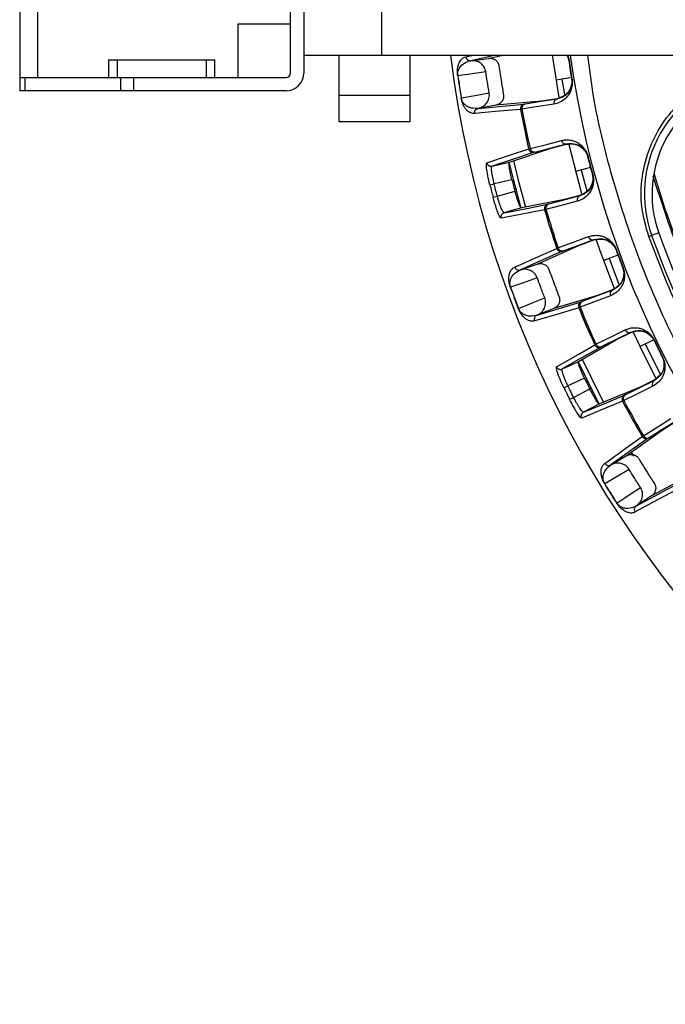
# Model space of a CAD drawing. Header units: millimetres. Extents: x -210 to 108, y 0 to 276.
# Tile 1 of 19: x -199 to -126, y 32 to 143. Entities that reach past the tile are written whole.
import ezdxf

# ---------------------------------------------------------------- set-up
doc = ezdxf.new("R2010")
doc.units = ezdxf.units.MM

msp = doc.modelspace()

# ---------------------------------------------------------------- linework, layer by layer
at = {"color": 7, "linetype": 'Continuous', "lineweight": 25}
for p, q in [((-198.73, 172.94), (-198.73, 134.94)), ((-196.73, 172.94), (-196.73, 136.44)), ((-168.23, 136.94), (-168.23, 170.94)), ((-166.73, 170.94), (-166.73, 136.94)), ((-157.93, 138.94), (-157.93, 168.94)), ((-168.23, 142.44), (-174.15, 142.44)), ((-174.15, 142.44), (-174.15, 136.44)), ((-166.73, 138.94), (-44.23, 138.94)), ((-162.73, 131.44), (-162.73, 138.94)), ((-154.73, 131.44), (-154.73, 138.94)), ((-148.46, 138.76), (-147.63, 138.94)), ((-145.11, 138.94), (-147.9, 138.33)), ((-145.9, 138.59), (-144.3, 138.94)), ((-188.73, 138.44), (-176.73, 138.44)), ((-188.73, 138.44), (-188.73, 136.44)), ((-187.73, 136.44), (-187.73, 138.44)), ((-177.73, 138.44), (-177.73, 136.44)), ((-176.73, 136.44), (-176.73, 138.44)), ((-147.91, 138.33), (-147.9, 138.33)), ((-147.9, 138.33), (-145.9, 138.59)), ((-136.84, 138.37), (-136.88, 138.37)), ((-198.73, 136.44), (-168.73, 136.44)), ((-198.15, 136.44), (-198.15, 134.94)), ((-187.32, 134.94), (-187.32, 136.44)), ((-185.9, 136.44), (-185.9, 134.94)), ((-136.72, 136.4), (-138.28, 136.14)), ((-137.65, 136.24), (-137.35, 134.52)), ((-136.51, 136.26), (-136.56, 136.26)), ((-168.73, 134.94), (-198.73, 134.94)), ((-162.73, 134.44), (-154.73, 134.44)), ((-149, 134.12), (-148.98, 134.13)), ((-147.07, 132.96), (-141.91, 133.43)), ((-145.08, 133.32), (-147.07, 132.96)), ((-139.96, 133.78), (-145.09, 133.31)), ((-138.19, 134.05), (-139.96, 133.78)), ((-138.19, 134.01), (-138.19, 134.05)), ((-147.07, 132.96), (-147.08, 132.96)), ((-142.16, 132.87), (-142.31, 132.84)), ((-154.73, 131.44), (-162.73, 131.44)), ((-138.86, 128.46), (-137.13, 128.91)), ((-135.4, 123.32), (-136.84, 128.85)), ((-143.56, 126.91), (-138.86, 128.46)), ((-141.39, 128.39), (-141.24, 128.43)), ((-134.71, 127.55), (-134.75, 127.54)), ((-134.43, 126.29), (-136.1, 125.86)), ((-134.18, 125.52), (-134.22, 125.51)), ((-145.76, 124.33), (-145.28, 124.45)), ((-143.28, 124.92), (-145.28, 124.45)), ((-144.92, 123.06), (-142.94, 123.63)), ((-135.63, 123.15), (-137.36, 122.69)), ((-135.62, 123.11), (-135.63, 123.15)), ((-145.4, 122.94), (-144.92, 123.06)), ((-137.36, 122.69), (-142.21, 121.75)), ((-144.14, 121.2), (-144.22, 121.25)), ((-139.45, 121.57), (-139.6, 121.53)), ((-126.74, 118.94), (-127.87, 118.53)), ((-135.73, 117.52), (-134.05, 118.14)), ((-137.6, 116.87), (-142.32, 114.76)), ((-140.43, 115.42), (-135.73, 117.52)), ((-138.23, 117.19), (-138.09, 117.24)), ((-131.5, 117.03), (-131.54, 117.02)), ((-142.32, 114.76), (-140.43, 115.42)), ((-131.33, 116.42), (-132.94, 115.82)), ((-132.34, 116.05), (-131.22, 113.14)), ((-142.33, 114.76), (-142.32, 114.76)), ((-130.76, 115.03), (-130.8, 115.01)), ((-131.96, 112.53), (-133.64, 111.9)), ((-131.94, 112.49), (-131.96, 112.53)), ((-140.43, 109.67), (-135.47, 111.16)), ((-133.64, 111.9), (-138.56, 110.42)), ((-142.56, 110.42), (-142.54, 110.43)), ((-138.55, 110.42), (-140.43, 109.67)), ((-135.6, 110.57), (-135.75, 110.51)), ((-140.43, 109.67), (-140.44, 109.67)), ((-131.49, 106.92), (-129.88, 107.7)), ((-135.77, 104.45), (-131.49, 106.92)), ((-127.3, 106.88), (-128.85, 106.14)), ((-127.24, 106.86), (-127.27, 106.84)), ((-133.95, 106.33), (-133.81, 106.4)), ((-128.27, 106.42), (-126.57, 103.04)), ((-126.31, 104.97), (-126.35, 104.95)), ((-135.1, 102.56), (-136.97, 101.69)), ((-127.25, 102.36), (-128.85, 101.57)), ((-127.23, 102.32), (-127.25, 102.36)), ((-137.42, 101.48), (-136.97, 101.69)), ((-136.33, 100.41), (-134.51, 101.36)), ((-128.85, 101.57), (-133.42, 99.67)), ((-136.78, 100.19), (-136.33, 100.41)), ((-130.68, 100.04), (-130.82, 99.97)), ((-135.2, 98.74), (-135.28, 98.77)), ((-126.21, 96.83), (-124.69, 97.77)), ((-130.39, 93.83), (-126.21, 96.83)), ((-127.92, 95.82), (-132.12, 92.8)), ((-128.6, 96), (-128.47, 96.08)), ((-132.12, 92.8), (-130.39, 93.83)), ((-129.85, 94.23), (-129.59, 93.79)), ((-132.13, 92.79), (-132.12, 92.8)), ((-123.04, 91.74), (-127.56, 89.3)), ((-129.24, 88.19), (-124.69, 90.65)), ((-127.56, 89.3), (-129.24, 88.19)), ((-131.48, 88.5), (-131.46, 88.51)), ((-129.24, 88.19), (-129.25, 88.19))]:
    msp.add_line(p, q, dxfattribs=at)
at = {"color": 7, "linetype": 'Continuous', "lineweight": 25, "flags": 128}
for points in [[(-137.95, 134.19), (-138.12, 135.16), (-138.7, 138.94)], [(-145.9, 138.59), (-145.9, 138.59), (-145.89, 138.59)], [(-136.88, 138.37), (-136.88, 138.34), (-136.88, 138.31)], [(-146.21, 137.06), (-147.98, 136.82), (-149.37, 136.64)], [(-136.56, 136.31), (-136.56, 136.28), (-136.56, 136.26)], [(-148.98, 134.13), (-147.23, 134.44), (-145.84, 134.69)], [(-138.55, 133.43), (-140.56, 133.12), (-142.16, 132.87)], [(-138.19, 134.01), (-140.21, 133.69), (-141.79, 133.44)], [(-142.31, 132.84), (-145.17, 132.59), (-147.47, 132.38)], [(-141.24, 128.43), (-139.24, 128.94), (-137.7, 129.34)], [(-140.67, 128.04), (-138.69, 128.55), (-137.14, 128.95)], [(-137.13, 128.91), (-137.13, 128.93), (-137.14, 128.95)], [(-146.11, 126.83), (-143.44, 127.71), (-141.39, 128.39)], [(-140.79, 128.01), (-143.43, 127.14), (-145.51, 126.45)], [(-145.56, 126.38), (-145.51, 126.45), (-145.51, 126.45), (-145.51, 126.45)], [(-145.51, 126.45), (-144.42, 126.71), (-143.56, 126.91)], [(-142.26, 121.83), (-143.07, 124.85), (-143.58, 126.92)], [(-143.11, 127.08), (-142.61, 125.04), (-141.74, 121.84)], [(-135.47, 126.02), (-135.06, 124.5), (-134.83, 123.69)], [(-135.62, 123.11), (-137.59, 122.59), (-139.15, 122.18)], [(-144.14, 121.2), (-141.41, 121.73), (-139.26, 122.15)], [(-135.92, 122.5), (-137.88, 121.98), (-139.45, 121.57)], [(-139.6, 121.53), (-142.31, 121), (-144.49, 120.59)], [(-142.21, 121.75), (-143.29, 121.45), (-144.14, 121.2)], [(-138.09, 117.24), (-136.15, 117.95), (-134.66, 118.51)], [(-137.49, 116.92), (-135.57, 117.62), (-134.06, 118.18)], [(-134.05, 118.14), (-134.06, 118.16), (-134.06, 118.18)], [(-131.75, 112.74), (-133.34, 116.93), (-133.76, 118.11)], [(-142.96, 115.07), (-140.29, 116.27), (-138.23, 117.19)], [(-140.43, 115.42), (-140.42, 115.42), (-140.42, 115.42)], [(-140.42, 113.86), (-142.1, 113.27), (-143.43, 112.81)], [(-131.94, 112.49), (-133.86, 111.77), (-135.36, 111.2)], [(-142.54, 110.43), (-140.88, 111.09), (-139.58, 111.61)], [(-132.18, 111.85), (-134.08, 111.14), (-135.6, 110.57)], [(-135.75, 110.51), (-138.5, 109.68), (-140.71, 109.02)], [(-133.81, 106.4), (-131.96, 107.31), (-130.53, 108.01)], [(-133.18, 106.14), (-131.34, 107.04), (-129.9, 107.74)], [(-129.88, 107.7), (-129.89, 107.72), (-129.9, 107.74)], [(-127.07, 102.6), (-128.46, 105.34), (-129.59, 107.71)], [(-127.27, 106.84), (-127.26, 106.81), (-127.25, 106.79)], [(-138.26, 103.85), (-135.82, 105.25), (-133.95, 106.33)], [(-133.28, 106.08), (-135.7, 104.7), (-137.6, 103.61)], [(-137.6, 103.61), (-136.58, 104.08), (-135.77, 104.45)], [(-133.49, 99.74), (-133.85, 100.46), (-135.8, 104.45)], [(-135.37, 104.7), (-133.46, 100.79), (-132.98, 99.85)], [(-126.37, 105), (-126.36, 104.98), (-126.35, 104.95)], [(-137.63, 103.53), (-137.6, 103.61), (-137.6, 103.61), (-137.6, 103.61)], [(-127.23, 102.32), (-129.06, 101.42), (-130.5, 100.7)], [(-127.4, 101.67), (-129.22, 100.76), (-130.68, 100.04)], [(-130.82, 99.97), (-133.37, 98.92), (-135.41, 98.07)], [(-135.2, 98.74), (-132.63, 99.81), (-130.61, 100.65)], [(-133.42, 99.67), (-134.42, 99.15), (-135.2, 98.74)], [(-128.47, 96.08), (-126.72, 97.17), (-125.37, 98.01)], [(-127.82, 95.88), (-126.08, 96.96), (-124.72, 97.81)], [(-132.81, 92.97), (-130.43, 94.68), (-128.6, 96)], [(-130.39, 93.83), (-130.39, 93.83), (-130.39, 93.83)], [(-130.07, 92.29), (-131.61, 91.38), (-132.81, 90.66)], [(-131.46, 88.51), (-129.97, 89.49), (-128.8, 90.26)], [(-124.83, 89.96), (-127.36, 88.6), (-129.39, 87.5)]]:
    msp.add_lwpolyline(points, dxfattribs=at)
at = {"color": 7, "linetype": 'Continuous', "lineweight": 25}
for centre, radius, start, end in [((-29.23, 153.94), 121.89, 187.0686, 352.9314), ((-29.23, 153.94), 121.89, 187.0689, 352.9311), ((-29.23, 153.94), 108.52, 187.9447, 352.0553), ((-29.23, 153.94), 108.73, 188.2346, 189.3589), ((-168.73, 136.94), 0.5, 270, 360), ((-168.73, 136.94), 2, 270, 0), ((-29.23, 153.94), 121.4, 188.1965, 189.3971), ((-29.23, 153.94), 121.38, 188.1965, 189.3971), ((-114.5, 123.33), 13.85, 101.5, 199.7497), ((-114.5, 123.33), 13, 101.5, 199.7497), ((-141.82, 132.94), 0.499, 100.3005, 190.6506), ((-141.69, 132.97), 0.483, 102.9704, 192.6667), ((-138.08, 133.54), 0.483, 102.9732, 192.7126), ((-29.23, 153.94), 115.03, 190.5706, 192.8381), ((-29.23, 153.94), 114.87, 190.5731, 192.8357), ((-137.23, 129.43), 0.483, 190.6952, 280.4272), ((-140.9, 128.5), 0.499, 192.758, 283.0995), ((-140.76, 128.52), 0.483, 190.7408, 280.4301), ((-29.23, 153.94), 108.77, 194.0501, 195.1564), ((-29.23, 153.94), 108.73, 194.0501, 195.1564), ((-29.23, 153.94), 102.05, 196.0858, 221.2252), ((-29.23, 153.94), 120.23, 194.2603, 194.9462), ((-135.46, 122.65), 0.483, 108.7792, 198.5113), ((-139.12, 121.67), 0.499, 106.107, 196.4484), ((-138.99, 121.72), 0.483, 108.7764, 198.4656), ((-29.23, 153.94), 115.03, 196.3683, 198.6359), ((-29.23, 153.94), 114.87, 196.3708, 198.6334), ((-29.23, 153.94), 103.6, 199.7497, 250.2503), ((-134.2, 118.64), 0.483, 196.4939, 286.2332), ((-29.23, 153.94), 104.45, 199.7497, 250.2503), ((-137.76, 117.35), 0.499, 198.5558, 288.9059), ((-137.62, 117.38), 0.483, 196.5398, 286.2361), ((-29.23, 153.94), 108.77, 199.8475, 200.9718), ((-29.23, 153.94), 108.73, 199.8475, 200.9718), ((-29.23, 153.94), 121.4, 199.8094, 201.01), ((-29.23, 153.94), 121.38, 199.8094, 201.01), ((-131.74, 112.05), 0.483, 114.5862, 204.3255), ((-135.29, 110.7), 0.499, 111.9134, 202.2635), ((-135.16, 110.77), 0.483, 114.5833, 204.2796), ((-29.23, 153.94), 115.03, 202.1835, 204.451), ((-29.23, 153.94), 114.87, 202.186, 204.4486), ((-130.08, 108.19), 0.483, 202.3081, 292.0401), ((-29.23, 153.94), 108.73, 205.663, 206.7693), ((-133.49, 106.54), 0.499, 204.3709, 294.7124), ((-133.36, 106.58), 0.483, 202.3537, 292.043), ((-126.99, 101.91), 0.483, 120.3921, 210.1242), ((-29.23, 153.94), 120.23, 205.8732, 206.5591), ((-130.38, 100.21), 0.499, 117.7199, 208.0613), ((-29.23, 153.94), 115.03, 207.9812, 210.2488), ((-130.26, 100.29), 0.483, 120.3893, 210.0785), ((-29.23, 153.94), 114.87, 207.9837, 210.2463), ((-128.17, 96.25), 0.499, 210.1687, 300.5188), ((-128.04, 96.31), 0.483, 208.1527, 297.849), ((-29.23, 153.94), 121.4, 211.4223, 212.6229), ((-29.23, 153.94), 121.38, 211.4223, 212.6229)]:
    msp.add_arc(centre, radius, start, end, dxfattribs=at)
for points, knots in [([(-149.39, 136.64), (-149.39, 136.69), (-149.41, 136.79), (-149.42, 136.94), (-149.42, 137.08), (-149.42, 137.22), (-149.41, 137.37), (-149.38, 137.55), (-149.34, 137.74), (-149.27, 137.96), (-149.17, 138.19), (-149, 138.45), (-148.76, 138.67), (-148.56, 138.73), (-148.46, 138.76)], [0, 0, 0, 0, 0.011715, 0.02535, 0.042264, 0.063186, 0.091791, 0.125922, 0.188493, 0.250824, 0.366653, 0.500345, 0.750124, 1, 1, 1, 1]), ([(-148.46, 138.76), (-148.44, 138.7), (-148.42, 138.6), (-148.35, 138.5), (-148.29, 138.44), (-148.22, 138.4), (-148.15, 138.36), (-148.04, 138.32), (-147.95, 138.33), (-147.91, 138.33)], [0, 0, 0, 0, 0.242415, 0.371253, 0.501733, 0.564129, 0.671423, 0.819818, 1, 1, 1, 1]), ([(-137.08, 138.94), (-137.08, 138.94), (-137.03, 138.87), (-136.97, 138.7), (-136.9, 138.48), (-136.88, 138.37), (-136.88, 138.31)], [0, 0, 0, 0, 0.0116921, 0.5347749, 0.7704754, 1, 1, 1, 1]), ([(-137.06, 138.94), (-137.03, 138.87), (-136.97, 138.75), (-136.91, 138.54), (-136.89, 138.43), (-136.88, 138.37)], [0, 0, 0, 0, 0.468547, 0.737221, 1, 1, 1, 1]), ([(-137, 138.94), (-136.98, 138.89), (-136.91, 138.73), (-136.87, 138.51), (-136.84, 138.37)], [0, 0, 0, 0, 0.333873, 1, 1, 1, 1]), ([(-134.75, 138.94), (-134.57, 137.47), (-133.96, 132.62), (-131.91, 124.46), (-128.58, 114.54), (-124.14, 104.81), (-118.67, 95.43), (-112.2, 86.56), (-104.81, 78.37), (-96.62, 70.98), (-87.75, 64.51), (-78.37, 59.04), (-68.64, 54.61), (-58.72, 51.23), (-48.77, 48.91), (-38.94, 47.51), (-32.43, 47.34), (-29.23, 47.25)], [0, 0, 0, 0, 0.029223, 0.096217, 0.164912, 0.235031, 0.306257, 0.378241, 0.450609, 0.522978, 0.594962, 0.666187, 0.736306, 0.805001, 0.871996, 0.937057, 1, 1, 1, 1]), ([(-149.37, 136.64), (-149.38, 136.66), (-149.38, 136.71), (-149.39, 136.79), (-149.38, 137.07), (-149.2, 137.57), (-148.76, 138.05), (-148.32, 138.21), (-148.06, 138.3)], [0, 0, 0, 0, 0.006129, 0.01252, 0.026246, 0.116739, 0.493304, 1, 1, 1, 1]), ([(-148.06, 138.3), (-148.02, 138.31), (-147.95, 138.32), (-147.93, 138.32), (-147.92, 138.33)], [0, 0, 0, 0, 0.64599, 1, 1, 1, 1]), ([(-147.92, 138.33), (-147.92, 138.33), (-147.91, 138.33), (-147.91, 138.33), (-147.91, 138.33)], [0, 0, 0, 0, 0.500001, 1, 1, 1, 1]), ([(-146.21, 137.06), (-146.23, 137.15), (-146.27, 137.34), (-146.44, 137.69), (-146.77, 138.06), (-147.31, 138.33), (-147.7, 138.33), (-147.9, 138.33)], [0, 0, 0, 0, 0.125465, 0.251186, 0.500358, 0.750057, 1, 1, 1, 1]), ([(-145.89, 138.59), (-145.76, 138.6), (-145.49, 138.6), (-145.13, 138.43), (-144.9, 138.18), (-144.78, 137.94), (-144.75, 137.81), (-144.74, 137.74)], [0, 0, 0, 0, 0.25034, 0.499759, 0.749142, 0.874835, 1, 1, 1, 1]), ([(-144.74, 137.74), (-144.65, 137.13), (-144.49, 136.04), (-144.31, 134.95), (-144.23, 134.47)], [0, 0, 0, 0, 0.559999, 1, 1, 1, 1]), ([(-136.88, 138.37), (-136.82, 137.97), (-136.72, 137.27), (-136.61, 136.57), (-136.56, 136.26)], [0, 0, 0, 0, 0.56, 1, 1, 1, 1]), ([(-149.39, 136.64), (-149.39, 136.64), (-149.38, 136.64), (-149.38, 136.64), (-149.37, 136.64)], [0, 0, 0, 0, 0.559968, 1, 1, 1, 1]), ([(-145.84, 134.69), (-145.91, 135.13), (-146.04, 135.92), (-146.16, 136.71), (-146.21, 137.06)], [0, 0, 0, 0, 0.559999, 1, 1, 1, 1]), ([(-127.87, 118.53), (-128.18, 119.62), (-128.8, 121.81), (-128.71, 125.27), (-127.85, 128.59), (-126.19, 131.66), (-123.79, 134.27), (-120.78, 136.29), (-118.48, 136.93), (-117.34, 137.25)], [0, 0, 0, 0, 0.138778, 0.280414, 0.420995, 0.559358, 0.706173, 0.854495, 1, 1, 1, 1]), ([(-136.51, 136.26), (-136.5, 136.12), (-136.47, 135.82), (-136.51, 135.44), (-136.59, 135.12), (-136.72, 134.77), (-136.93, 134.4), (-137.32, 133.97), (-137.86, 133.6), (-138.32, 133.49), (-138.55, 133.43)], [0, 0, 0, 0, 0.059047, 0.125735, 0.184462, 0.251412, 0.367628, 0.501624, 0.750271, 1, 1, 1, 1]), ([(-136.56, 136.31), (-136.56, 136.25), (-136.54, 136.14), (-136.53, 135.91), (-136.57, 135.55), (-136.76, 135.01), (-137.28, 134.34), (-137.83, 134.17), (-138.19, 134.05)], [0, 0, 0, 0, 0.029287, 0.059353, 0.126025, 0.251323, 0.501935, 1, 1, 1, 1]), ([(-136.56, 136.26), (-136.55, 136.2), (-136.53, 136.08), (-136.53, 135.84), (-136.57, 135.48), (-136.76, 134.95), (-137.28, 134.28), (-137.82, 134.12), (-138.19, 134.01)], [0, 0, 0, 0, 0.027028, 0.054631, 0.112021, 0.233459, 0.486379, 1, 1, 1, 1]), ([(-147.08, 132.96), (-146.89, 133.02), (-146.51, 133.14), (-146.08, 133.56), (-145.87, 134.01), (-145.81, 134.39), (-145.83, 134.59), (-145.84, 134.69)], [0, 0, 0, 0, 0.250365, 0.49979, 0.749195, 0.874833, 1, 1, 1, 1]), ([(-144.23, 134.47), (-144.23, 134.35), (-144.21, 134.15), (-144.3, 133.9), (-144.44, 133.67), (-144.69, 133.43), (-144.95, 133.35), (-145.08, 133.32)], [0, 0, 0, 0, 0.2382522, 0.3693578, 0.5007164, 0.7502351, 1, 1, 1, 1]), ([(-147.47, 132.38), (-147.54, 132.38), (-147.68, 132.37), (-147.91, 132.43), (-148.1, 132.54), (-148.27, 132.67), (-148.4, 132.79), (-148.51, 132.93), (-148.62, 133.09), (-148.72, 133.25), (-148.79, 133.42), (-148.86, 133.59), (-148.92, 133.76), (-148.97, 133.97), (-148.99, 134.08), (-149, 134.12)], [0, 0, 0, 0, 0.167566, 0.336422, 0.499725, 0.590815, 0.673973, 0.749281, 0.811617, 0.874194, 0.908303, 0.936935, 0.974643, 0.98828, 1, 1, 1, 1]), ([(-147.23, 132.94), (-147.5, 132.95), (-147.9, 132.96), (-148.42, 133.22), (-148.69, 133.48), (-148.83, 133.69), (-148.91, 133.86), (-148.95, 133.97), (-148.97, 134.06), (-148.98, 134.1), (-148.98, 134.13)], [0, 0, 0, 0, 0.506374, 0.758088, 0.883, 0.944303, 0.973771, 0.987488, 0.993875, 1, 1, 1, 1]), ([(-141.79, 133.44), (-141.83, 133.44), (-141.88, 133.43), (-141.9, 133.43), (-141.91, 133.43)], [0, 0, 0, 0, 0.560143, 1, 1, 1, 1]), ([(-147.47, 132.38), (-147.48, 132.44), (-147.48, 132.57), (-147.41, 132.75), (-147.3, 132.86), (-147.19, 132.93), (-147.11, 132.95), (-147.08, 132.96)], [0, 0, 0, 0, 0.24405, 0.499443, 0.71532, 0.849175, 1, 1, 1, 1]), ([(-147.09, 132.96), (-147.1, 132.96), (-147.12, 132.96), (-147.19, 132.95), (-147.23, 132.94)], [0, 0, 0, 0, 0.354009, 1, 1, 1, 1]), ([(-147.08, 132.96), (-147.08, 132.96), (-147.08, 132.96), (-147.08, 132.96), (-147.09, 132.96)], [0, 0, 0, 0, 0.499999, 1, 1, 1, 1]), ([(-137.7, 129.34), (-137.54, 129.37), (-137.23, 129.43), (-136.74, 129.41), (-136.27, 129.29), (-135.84, 129.09), (-135.49, 128.84), (-135.23, 128.57), (-135.03, 128.3), (-134.84, 127.97), (-134.75, 127.68), (-134.71, 127.55)], [0, 0, 0, 0, 0.1671213, 0.3353636, 0.497583, 0.6317278, 0.7481727, 0.8152034, 0.874056, 0.9408545, 1, 1, 1, 1]), ([(-137.14, 128.95), (-136.76, 129), (-136.2, 129.06), (-135.45, 128.66), (-135.07, 128.25), (-134.89, 127.93), (-134.8, 127.71), (-134.77, 127.6), (-134.75, 127.54)], [0, 0, 0, 0, 0.513067, 0.766261, 0.887846, 0.945306, 0.972941, 1, 1, 1, 1]), ([(-137.13, 128.91), (-136.75, 128.95), (-136.18, 129.01), (-135.43, 128.61), (-135.05, 128.19), (-134.87, 127.87), (-134.78, 127.65), (-134.75, 127.54), (-134.74, 127.49)], [0, 0, 0, 0, 0.497302, 0.747797, 0.873526, 0.940464, 0.970627, 1, 1, 1, 1]), ([(-140.67, 128.04), (-140.71, 128.03), (-140.76, 128.02), (-140.78, 128.01), (-140.79, 128.01)], [0, 0, 0, 0, 0.559638, 1, 1, 1, 1]), ([(-145.76, 124.33), (-145.85, 124.69), (-146.02, 125.4), (-146.14, 126.22), (-146.18, 126.72), (-146.13, 126.79), (-146.11, 126.83)], [0, 0, 0, 0, 0.27982, 0.559169, 0.779392, 1, 1, 1, 1]), ([(-146.11, 126.83), (-146.09, 126.77), (-146.06, 126.67), (-145.97, 126.57), (-145.89, 126.51), (-145.8, 126.47), (-145.67, 126.43), (-145.57, 126.44), (-145.51, 126.45)], [0, 0, 0, 0, 0.239412, 0.368332, 0.5, 0.631669, 0.760589, 1, 1, 1, 1]), ([(-143.28, 124.92), (-143.34, 125.17), (-143.43, 125.55), (-143.51, 126.01), (-143.58, 126.42), (-143.61, 126.81), (-143.58, 126.88), (-143.56, 126.91)], [0, 0, 0, 0, 0.242837, 0.37006, 0.500846, 0.750309, 1, 1, 1, 1]), ([(-145.28, 124.45), (-145.34, 124.7), (-145.43, 125.08), (-145.51, 125.54), (-145.57, 125.95), (-145.58, 126.24), (-145.56, 126.35), (-145.56, 126.38)], [0, 0, 0, 0, 0.286768, 0.437694, 0.593337, 0.889454, 1, 1, 1, 1]), ([(-134.18, 125.52), (-134.15, 125.38), (-134.09, 125.09), (-134.09, 124.7), (-134.14, 124.37), (-134.23, 124.01), (-134.41, 123.62), (-134.75, 123.16), (-135.25, 122.73), (-135.69, 122.58), (-135.92, 122.5)], [0, 0, 0, 0, 0.058953, 0.125513, 0.184149, 0.250987, 0.367434, 0.501751, 0.750786, 1, 1, 1, 1]), ([(-134.23, 125.56), (-134.22, 125.5), (-134.19, 125.39), (-134.16, 125.17), (-134.16, 124.8), (-134.29, 124.24), (-134.75, 123.52), (-135.28, 123.3), (-135.63, 123.15)], [0, 0, 0, 0, 0.029288, 0.059353, 0.126025, 0.251323, 0.501935, 1, 1, 1, 1]), ([(-134.22, 125.51), (-134.21, 125.45), (-134.18, 125.33), (-134.15, 125.1), (-134.15, 124.73), (-134.29, 124.18), (-134.74, 123.47), (-135.26, 123.25), (-135.62, 123.11)], [0, 0, 0, 0, 0.027132, 0.054565, 0.111728, 0.232859, 0.48615, 1, 1, 1, 1]), ([(-144.92, 123.06), (-144.99, 123.32), (-145.11, 123.78), (-145.23, 124.25), (-145.28, 124.45)], [0, 0, 0, 0, 0.56, 1, 1, 1, 1]), ([(-143.28, 124.92), (-143.21, 124.68), (-143.1, 124.25), (-142.99, 123.82), (-142.94, 123.63)], [0, 0, 0, 0, 0.56, 1, 1, 1, 1]), ([(-105.97, 86.42), (-107.75, 88.55), (-111.33, 92.81), (-116.02, 99.73), (-120.4, 107.44), (-124.34, 115.94), (-126.35, 122.18), (-127.35, 125.3)], [0, 0, 0, 0, 0.1860903, 0.372972, 0.5602261, 0.7806916, 1, 1, 1, 1]), ([(-142.21, 121.75), (-142.25, 121.78), (-142.31, 121.82), (-142.47, 122.18), (-142.62, 122.57), (-142.76, 123.01), (-142.87, 123.38), (-142.94, 123.63)], [0, 0, 0, 0, 0.250253, 0.499605, 0.630271, 0.757378, 1, 1, 1, 1]), ([(-144.49, 120.59), (-144.53, 120.62), (-144.63, 120.69), (-144.9, 121.32), (-145.17, 122.1), (-145.32, 122.66), (-145.4, 122.94)], [0, 0, 0, 0, 0.280377, 0.559712, 0.779882, 1, 1, 1, 1]), ([(-144.22, 121.25), (-144.24, 121.27), (-144.31, 121.36), (-144.44, 121.62), (-144.59, 122), (-144.75, 122.44), (-144.85, 122.82), (-144.92, 123.06)], [0, 0, 0, 0, 0.110502, 0.40664, 0.562298, 0.713231, 1, 1, 1, 1]), ([(-139.15, 122.18), (-139.18, 122.17), (-139.23, 122.16), (-139.25, 122.15), (-139.26, 122.15)], [0, 0, 0, 0, 0.55966, 1, 1, 1, 1]), ([(-144.49, 120.59), (-144.5, 120.65), (-144.51, 120.74), (-144.49, 120.87), (-144.45, 120.97), (-144.39, 121.05), (-144.29, 121.14), (-144.2, 121.18), (-144.14, 121.2)], [0, 0, 0, 0, 0.2393789, 0.3682928, 0.4999618, 0.6316365, 0.7605665, 1, 1, 1, 1]), ([(-134.66, 118.51), (-134.51, 118.55), (-134.2, 118.65), (-133.71, 118.67), (-133.23, 118.61), (-132.78, 118.45), (-132.42, 118.24), (-132.13, 118), (-131.9, 117.75), (-131.67, 117.44), (-131.56, 117.16), (-131.5, 117.03)], [0, 0, 0, 0, 0.167221, 0.335728, 0.498319, 0.632114, 0.748277, 0.815271, 0.874092, 0.940871, 1, 1, 1, 1]), ([(-134.06, 118.18), (-133.69, 118.26), (-133.13, 118.38), (-132.36, 118.06), (-131.93, 117.69), (-131.72, 117.39), (-131.61, 117.18), (-131.57, 117.07), (-131.54, 117.02)], [0, 0, 0, 0, 0.513824, 0.766382, 0.887902, 0.945467, 0.973036, 1, 1, 1, 1]), ([(-134.05, 118.14), (-133.67, 118.22), (-133.11, 118.34), (-132.33, 118.01), (-131.9, 117.63), (-131.69, 117.33), (-131.59, 117.12), (-131.55, 117.02), (-131.53, 116.97)], [0, 0, 0, 0, 0.497301, 0.747796, 0.873525, 0.940465, 0.970628, 1, 1, 1, 1]), ([(-64.65, 55.3), (-67.79, 56.53), (-74.13, 59.01), (-83.19, 63.91), (-91.85, 69.68), (-99.94, 76.34), (-107.29, 83.75), (-113.83, 91.78), (-119.45, 100.31), (-124.24, 109.21), (-126.67, 115.44), (-127.87, 118.53)], [0, 0, 0, 0, 0.109606, 0.221, 0.3337, 0.44719, 0.560921, 0.672343, 0.78298, 0.89235, 1, 1, 1, 1]), ([(-137.49, 116.92), (-137.52, 116.9), (-137.57, 116.88), (-137.59, 116.88), (-137.6, 116.87)], [0, 0, 0, 0, 0.5596385, 1, 1, 1, 1]), ([(-140.42, 115.42), (-140.29, 115.45), (-140.03, 115.51), (-139.63, 115.41), (-139.35, 115.22), (-139.19, 115.01), (-139.14, 114.89), (-139.11, 114.82)], [0, 0, 0, 0, 0.25034, 0.499759, 0.749142, 0.874835, 1, 1, 1, 1]), ([(-143.44, 112.8), (-143.46, 112.85), (-143.5, 112.95), (-143.53, 113.09), (-143.56, 113.23), (-143.59, 113.37), (-143.61, 113.52), (-143.62, 113.7), (-143.62, 113.89), (-143.6, 114.12), (-143.55, 114.36), (-143.43, 114.66), (-143.24, 114.92), (-143.06, 115.02), (-142.96, 115.07)], [0, 0, 0, 0, 0.011715, 0.02535, 0.042264, 0.063186, 0.091791, 0.125922, 0.188493, 0.250824, 0.366653, 0.500345, 0.750124, 1, 1, 1, 1]), ([(-143.43, 112.81), (-143.44, 112.83), (-143.45, 112.88), (-143.48, 112.96), (-143.53, 113.23), (-143.45, 113.76), (-143.11, 114.32), (-142.71, 114.56), (-142.48, 114.7)], [0, 0, 0, 0, 0.006129, 0.01252, 0.026246, 0.116739, 0.493304, 1, 1, 1, 1]), ([(-142.96, 115.07), (-142.94, 115.01), (-142.89, 114.93), (-142.8, 114.84), (-142.73, 114.79), (-142.66, 114.76), (-142.58, 114.74), (-142.46, 114.73), (-142.38, 114.75), (-142.33, 114.76)], [0, 0, 0, 0, 0.242415, 0.371253, 0.501733, 0.564129, 0.671423, 0.819818, 1, 1, 1, 1]), ([(-142.48, 114.7), (-142.44, 114.72), (-142.37, 114.74), (-142.35, 114.75), (-142.34, 114.75)], [0, 0, 0, 0, 0.64599, 1, 1, 1, 1]), ([(-142.34, 114.75), (-142.34, 114.76), (-142.34, 114.76), (-142.34, 114.76), (-142.33, 114.76)], [0, 0, 0, 0, 0.5000009, 1, 1, 1, 1]), ([(-140.42, 113.86), (-140.45, 113.94), (-140.53, 114.12), (-140.77, 114.43), (-141.17, 114.72), (-141.75, 114.88), (-142.13, 114.8), (-142.32, 114.76)], [0, 0, 0, 0, 0.125465, 0.251186, 0.500358, 0.750057, 1, 1, 1, 1]), ([(-139.11, 114.82), (-138.9, 114.24), (-138.53, 113.21), (-138.13, 112.18), (-137.96, 111.72)], [0, 0, 0, 0, 0.559999, 1, 1, 1, 1]), ([(-130.76, 115.03), (-130.72, 114.9), (-130.62, 114.61), (-130.59, 114.23), (-130.6, 113.89), (-130.66, 113.52), (-130.8, 113.12), (-131.08, 112.62), (-131.54, 112.15), (-131.97, 111.95), (-132.18, 111.85)], [0, 0, 0, 0, 0.059047, 0.125735, 0.184462, 0.251412, 0.367628, 0.501624, 0.750271, 1, 1, 1, 1]), ([(-130.82, 115.06), (-130.8, 115.01), (-130.76, 114.91), (-130.71, 114.68), (-130.67, 114.32), (-130.74, 113.75), (-131.12, 112.99), (-131.62, 112.71), (-131.96, 112.53)], [0, 0, 0, 0, 0.029287, 0.059353, 0.126025, 0.251323, 0.501935, 1, 1, 1, 1]), ([(-130.8, 115.01), (-130.78, 114.96), (-130.74, 114.84), (-130.69, 114.61), (-130.65, 114.25), (-130.73, 113.69), (-131.11, 112.94), (-131.61, 112.67), (-131.94, 112.49)], [0, 0, 0, 0, 0.027028, 0.054631, 0.112021, 0.233459, 0.486379, 1, 1, 1, 1]), ([(-139.58, 111.61), (-139.74, 112.02), (-140.02, 112.77), (-140.3, 113.52), (-140.42, 113.86)], [0, 0, 0, 0, 0.559999, 1, 1, 1, 1]), ([(-143.44, 112.8), (-143.44, 112.81), (-143.44, 112.81), (-143.43, 112.81), (-143.43, 112.81)], [0, 0, 0, 0, 0.559968, 1, 1, 1, 1]), ([(-140.44, 109.67), (-140.27, 109.76), (-139.92, 109.96), (-139.58, 110.45), (-139.47, 110.93), (-139.49, 111.33), (-139.55, 111.51), (-139.58, 111.61)], [0, 0, 0, 0, 0.250365, 0.49979, 0.749195, 0.874833, 1, 1, 1, 1]), ([(-137.96, 111.72), (-137.93, 111.6), (-137.88, 111.41), (-137.91, 111.14), (-138, 110.89), (-138.2, 110.61), (-138.44, 110.48), (-138.55, 110.42)], [0, 0, 0, 0, 0.238252, 0.369358, 0.500716, 0.750235, 1, 1, 1, 1]), ([(-135.36, 111.2), (-135.39, 111.19), (-135.45, 111.17), (-135.47, 111.17), (-135.47, 111.16)], [0, 0, 0, 0, 0.560143, 1, 1, 1, 1]), ([(-140.71, 109.02), (-140.78, 109), (-140.92, 108.97), (-141.15, 108.98), (-141.36, 109.05), (-141.55, 109.14), (-141.7, 109.24), (-141.84, 109.35), (-141.98, 109.48), (-142.11, 109.63), (-142.22, 109.77), (-142.31, 109.92), (-142.41, 110.08), (-142.5, 110.28), (-142.54, 110.38), (-142.56, 110.42)], [0, 0, 0, 0, 0.167566, 0.336422, 0.499725, 0.590815, 0.673973, 0.749281, 0.811617, 0.874194, 0.908303, 0.936935, 0.974643, 0.98828, 1, 1, 1, 1]), ([(-140.59, 109.62), (-140.85, 109.57), (-141.25, 109.5), (-141.81, 109.66), (-142.12, 109.85), (-142.31, 110.03), (-142.42, 110.18), (-142.48, 110.28), (-142.52, 110.36), (-142.54, 110.4), (-142.54, 110.43)], [0, 0, 0, 0, 0.506374, 0.758088, 0.883, 0.944303, 0.973771, 0.987488, 0.993875, 1, 1, 1, 1]), ([(-140.71, 109.02), (-140.73, 109.08), (-140.76, 109.21), (-140.72, 109.4), (-140.64, 109.53), (-140.54, 109.62), (-140.48, 109.65), (-140.44, 109.67)], [0, 0, 0, 0, 0.24405, 0.499443, 0.71532, 0.849175, 1, 1, 1, 1]), ([(-140.45, 109.67), (-140.46, 109.66), (-140.48, 109.66), (-140.55, 109.63), (-140.59, 109.62)], [0, 0, 0, 0, 0.354009, 1, 1, 1, 1]), ([(-140.44, 109.67), (-140.44, 109.67), (-140.45, 109.67), (-140.45, 109.67), (-140.45, 109.67)], [0, 0, 0, 0, 0.499999, 1, 1, 1, 1]), ([(-130.53, 108.01), (-130.38, 108.07), (-130.08, 108.19), (-129.6, 108.27), (-129.12, 108.25), (-128.65, 108.14), (-128.27, 107.96), (-127.96, 107.76), (-127.7, 107.53), (-127.45, 107.25), (-127.3, 106.98), (-127.24, 106.86)], [0, 0, 0, 0, 0.167121, 0.335363, 0.497583, 0.631728, 0.748173, 0.815204, 0.874056, 0.940855, 1, 1, 1, 1]), ([(-129.9, 107.74), (-129.54, 107.86), (-129, 108.04), (-128.19, 107.8), (-127.73, 107.47), (-127.49, 107.2), (-127.36, 107), (-127.3, 106.89), (-127.27, 106.84)], [0, 0, 0, 0, 0.5130671, 0.7662611, 0.8878458, 0.9453059, 0.9729409, 1, 1, 1, 1]), ([(-129.88, 107.7), (-129.52, 107.82), (-128.97, 108), (-128.16, 107.75), (-127.69, 107.41), (-127.46, 107.14), (-127.33, 106.94), (-127.28, 106.84), (-127.25, 106.79)], [0, 0, 0, 0, 0.497302, 0.747797, 0.873526, 0.940464, 0.970627, 1, 1, 1, 1]), ([(-127.27, 106.84), (-127.1, 106.49), (-126.8, 105.86), (-126.48, 105.23), (-126.35, 104.95)], [0, 0, 0, 0, 0.56, 1, 1, 1, 1]), ([(-133.18, 106.14), (-133.21, 106.12), (-133.26, 106.1), (-133.28, 106.09), (-133.28, 106.08)], [0, 0, 0, 0, 0.559638, 1, 1, 1, 1]), ([(-135.1, 102.56), (-135.21, 102.79), (-135.37, 103.15), (-135.55, 103.58), (-135.7, 103.96), (-135.81, 104.34), (-135.79, 104.42), (-135.77, 104.45)], [0, 0, 0, 0, 0.242837, 0.37006, 0.500846, 0.750309, 1, 1, 1, 1]), ([(-126.31, 104.97), (-126.25, 104.84), (-126.13, 104.57), (-126.06, 104.2), (-126.03, 103.86), (-126.06, 103.49), (-126.15, 103.07), (-126.39, 102.55), (-126.79, 102.03), (-127.2, 101.79), (-127.4, 101.67)], [0, 0, 0, 0, 0.058953, 0.125513, 0.184149, 0.250987, 0.367434, 0.501751, 0.750786, 1, 1, 1, 1]), ([(-126.37, 105), (-126.35, 104.95), (-126.3, 104.85), (-126.22, 104.63), (-126.15, 104.27), (-126.16, 103.7), (-126.46, 102.91), (-126.94, 102.58), (-127.25, 102.36)], [0, 0, 0, 0, 0.0292879, 0.0593534, 0.1260251, 0.2513227, 0.501935, 1, 1, 1, 1]), ([(-126.35, 104.95), (-126.32, 104.9), (-126.27, 104.79), (-126.19, 104.57), (-126.12, 104.21), (-126.14, 103.65), (-126.44, 102.86), (-126.92, 102.54), (-127.23, 102.32)], [0, 0, 0, 0, 0.027132, 0.054565, 0.111728, 0.232859, 0.48615, 1, 1, 1, 1]), ([(-137.42, 101.48), (-137.57, 101.81), (-137.88, 102.48), (-138.17, 103.25), (-138.3, 103.74), (-138.27, 103.81), (-138.26, 103.85)], [0, 0, 0, 0, 0.27982, 0.559169, 0.779392, 1, 1, 1, 1]), ([(-138.26, 103.85), (-138.23, 103.8), (-138.18, 103.71), (-138.07, 103.63), (-137.98, 103.59), (-137.88, 103.56), (-137.75, 103.56), (-137.66, 103.59), (-137.6, 103.61)], [0, 0, 0, 0, 0.239412, 0.368332, 0.5, 0.631669, 0.760589, 1, 1, 1, 1]), ([(-136.97, 101.69), (-137.08, 101.92), (-137.24, 102.28), (-137.41, 102.71), (-137.55, 103.1), (-137.62, 103.39), (-137.63, 103.5), (-137.63, 103.53)], [0, 0, 0, 0, 0.286768, 0.437694, 0.593337, 0.889454, 1, 1, 1, 1]), ([(-135.1, 102.56), (-134.99, 102.34), (-134.79, 101.94), (-134.59, 101.54), (-134.51, 101.36)], [0, 0, 0, 0, 0.56, 1, 1, 1, 1]), ([(-136.33, 100.41), (-136.45, 100.65), (-136.67, 101.08), (-136.88, 101.5), (-136.97, 101.69)], [0, 0, 0, 0, 0.56, 1, 1, 1, 1]), ([(-133.42, 99.67), (-133.46, 99.69), (-133.53, 99.71), (-133.76, 100.03), (-133.98, 100.38), (-134.21, 100.79), (-134.39, 101.13), (-134.51, 101.36)], [0, 0, 0, 0, 0.250253, 0.499605, 0.630271, 0.757378, 1, 1, 1, 1]), ([(-135.41, 98.07), (-135.47, 98.09), (-135.58, 98.14), (-135.96, 98.7), (-136.38, 99.41), (-136.65, 99.93), (-136.78, 100.19)], [0, 0, 0, 0, 0.280377, 0.559712, 0.779882, 1, 1, 1, 1]), ([(-135.28, 98.77), (-135.31, 98.79), (-135.39, 98.86), (-135.57, 99.09), (-135.8, 99.44), (-136.04, 99.84), (-136.22, 100.18), (-136.33, 100.41)], [0, 0, 0, 0, 0.110502, 0.40664, 0.562298, 0.713231, 1, 1, 1, 1]), ([(-130.5, 100.7), (-130.53, 100.69), (-130.58, 100.66), (-130.6, 100.65), (-130.61, 100.65)], [0, 0, 0, 0, 0.55966, 1, 1, 1, 1]), ([(-135.41, 98.07), (-135.43, 98.13), (-135.47, 98.22), (-135.47, 98.35), (-135.45, 98.45), (-135.41, 98.55), (-135.34, 98.65), (-135.25, 98.71), (-135.2, 98.74)], [0, 0, 0, 0, 0.239379, 0.368293, 0.499962, 0.631636, 0.760566, 1, 1, 1, 1]), ([(-127.82, 95.88), (-127.84, 95.87), (-127.89, 95.84), (-127.91, 95.82), (-127.92, 95.82)], [0, 0, 0, 0, 0.559639, 1, 1, 1, 1]), ([(-130.39, 93.83), (-130.26, 93.89), (-130.02, 94), (-129.61, 93.98), (-129.3, 93.84), (-129.1, 93.67), (-129.03, 93.56), (-128.99, 93.51)], [0, 0, 0, 0, 0.25034, 0.499759, 0.749142, 0.874835, 1, 1, 1, 1]), ([(-128.99, 93.51), (-128.67, 92.98), (-128.09, 92.04), (-127.5, 91.11), (-127.23, 90.7)], [0, 0, 0, 0, 0.559999, 1, 1, 1, 1]), ([(-132.83, 90.66), (-132.85, 90.7), (-132.9, 90.79), (-132.97, 90.92), (-133.03, 91.05), (-133.08, 91.18), (-133.13, 91.32), (-133.18, 91.5), (-133.22, 91.69), (-133.24, 91.92), (-133.24, 92.16), (-133.18, 92.48), (-133.05, 92.77), (-132.89, 92.91), (-132.81, 92.97)], [0, 0, 0, 0, 0.0117153, 0.0253501, 0.0422638, 0.0631859, 0.0917906, 0.1259219, 0.1884929, 0.2508241, 0.366653, 0.5003454, 0.7501243, 1, 1, 1, 1]), ([(-132.81, 90.66), (-132.82, 90.68), (-132.85, 90.72), (-132.89, 90.8), (-132.99, 91.06), (-133.02, 91.59), (-132.81, 92.21), (-132.46, 92.52), (-132.26, 92.71)], [0, 0, 0, 0, 0.006129, 0.01252, 0.026246, 0.116739, 0.493304, 1, 1, 1, 1]), ([(-132.81, 92.97), (-132.77, 92.92), (-132.71, 92.84), (-132.6, 92.78), (-132.52, 92.75), (-132.45, 92.73), (-132.36, 92.73), (-132.25, 92.74), (-132.17, 92.77), (-132.13, 92.79)], [0, 0, 0, 0, 0.242415, 0.371253, 0.501733, 0.564129, 0.671423, 0.819818, 1, 1, 1, 1]), ([(-132.26, 92.71), (-132.22, 92.73), (-132.17, 92.77), (-132.15, 92.78), (-132.14, 92.79)], [0, 0, 0, 0, 0.64599, 1, 1, 1, 1]), ([(-132.14, 92.79), (-132.14, 92.79), (-132.14, 92.79), (-132.13, 92.79), (-132.13, 92.79)], [0, 0, 0, 0, 0.500001, 1, 1, 1, 1]), ([(-130.07, 92.29), (-130.13, 92.38), (-130.24, 92.54), (-130.53, 92.79), (-130.98, 92.99), (-131.58, 93.03), (-131.94, 92.88), (-132.12, 92.8)], [0, 0, 0, 0, 0.1254646, 0.2511857, 0.5003585, 0.7500571, 1, 1, 1, 1]), ([(-128.8, 90.26), (-129.04, 90.64), (-129.47, 91.31), (-129.89, 92), (-130.07, 92.29)], [0, 0, 0, 0, 0.559999, 1, 1, 1, 1]), ([(-132.83, 90.66), (-132.82, 90.66), (-132.82, 90.66), (-132.82, 90.66), (-132.81, 90.66)], [0, 0, 0, 0, 0.559968, 1, 1, 1, 1]), ([(-129.25, 88.19), (-129.1, 88.32), (-128.8, 88.57), (-128.57, 89.13), (-128.55, 89.62), (-128.65, 90), (-128.75, 90.18), (-128.8, 90.26)], [0, 0, 0, 0, 0.250365, 0.49979, 0.749195, 0.874833, 1, 1, 1, 1]), ([(-127.23, 90.7), (-127.18, 90.59), (-127.09, 90.41), (-127.07, 90.14), (-127.11, 89.88), (-127.25, 89.56), (-127.45, 89.39), (-127.56, 89.3)], [0, 0, 0, 0, 0.238252, 0.369358, 0.500716, 0.750235, 1, 1, 1, 1]), ([(-129.39, 87.5), (-129.45, 87.47), (-129.58, 87.41), (-129.8, 87.37), (-130.03, 87.39), (-130.23, 87.45), (-130.4, 87.51), (-130.56, 87.6), (-130.72, 87.7), (-130.87, 87.81), (-131.01, 87.93), (-131.14, 88.06), (-131.26, 88.2), (-131.39, 88.37), (-131.45, 88.46), (-131.48, 88.5)], [0, 0, 0, 0, 0.167566, 0.336422, 0.499725, 0.590815, 0.673973, 0.749281, 0.811617, 0.874194, 0.908303, 0.936935, 0.974643, 0.98828, 1, 1, 1, 1]), ([(-129.39, 88.11), (-129.64, 88.01), (-130.01, 87.86), (-130.59, 87.9), (-130.94, 88.03), (-131.15, 88.17), (-131.29, 88.29), (-131.37, 88.38), (-131.43, 88.45), (-131.45, 88.49), (-131.46, 88.51)], [0, 0, 0, 0, 0.506374, 0.758088, 0.883, 0.944303, 0.973771, 0.987488, 0.993875, 1, 1, 1, 1]), ([(-129.39, 87.5), (-129.41, 87.56), (-129.47, 87.67), (-129.47, 87.87), (-129.42, 88.01), (-129.34, 88.12), (-129.28, 88.16), (-129.25, 88.19)], [0, 0, 0, 0, 0.24405, 0.499443, 0.71532, 0.849175, 1, 1, 1, 1]), ([(-129.26, 88.18), (-129.27, 88.18), (-129.29, 88.17), (-129.35, 88.13), (-129.39, 88.11)], [0, 0, 0, 0, 0.354009, 1, 1, 1, 1]), ([(-129.25, 88.19), (-129.25, 88.19), (-129.26, 88.19), (-129.26, 88.18), (-129.26, 88.18)], [0, 0, 0, 0, 0.499999, 1, 1, 1, 1])]:
    msp.add_open_spline(points, degree=3, knots=knots, dxfattribs=at)

doc.saveas('drawing.dxf')
